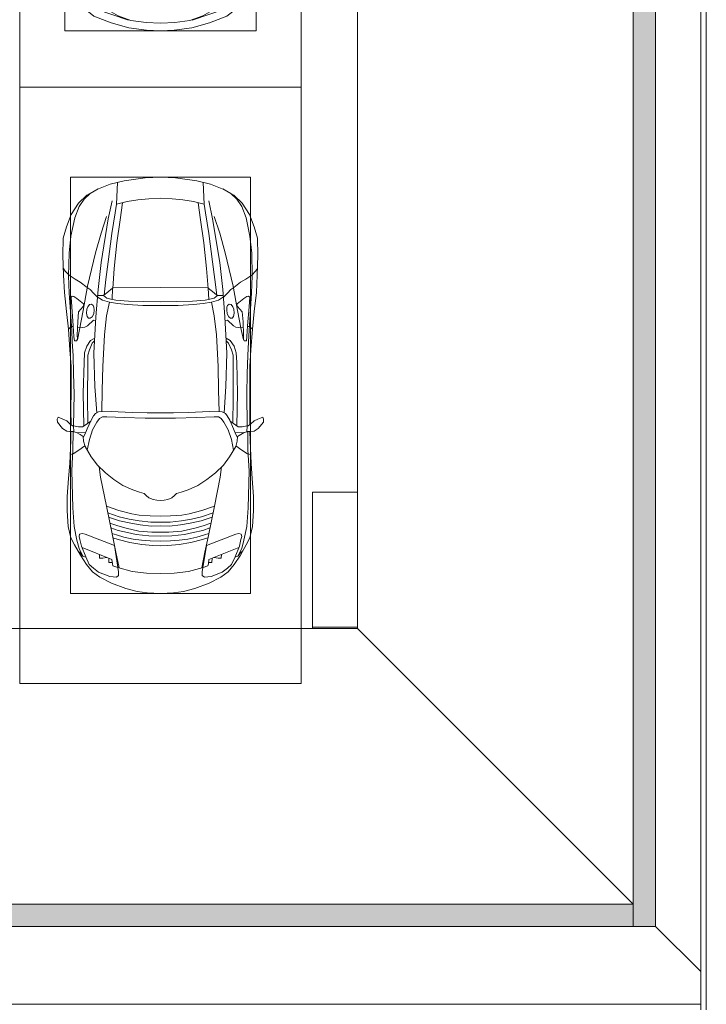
# Model space of a CAD drawing. Header units: millimetres. Extents: x -32229 to 291619, y -13689 to 125138.
# Tile 77 of 256: x 16635 to 22735, y 96199 to 104949. Entities that reach past the tile are written whole.
import ezdxf

# ---------------------------------------------------------------- set-up
doc = ezdxf.new("R2010")
doc.units = ezdxf.units.MM
for name, color, linetype, lineweight in [('A-DETL-GENF-OTLN', 7, 'Continuous', 18), ('A-FLOR-____-OTLN', 7, 'Continuous', 18), ('A-GENM-____-OTLN', 7, 'Continuous', 18), ('C-PRKG-____-OTLN', 7, 'Continuous', 18), ('M-EQPM-____-OTLN', 7, 'Continuous', 18), ('S-COLS-____-MCUT', 7, 'Continuous', 40)]:
    doc.layers.add(name, color=color, linetype=linetype, lineweight=lineweight)

# ---------------------------------------------------------------- blocks, each defined once
blk = doc.blocks.new('АР_Машиноместо - 5300x2500_С-V38--02 ЭМ')
at = {"layer": 'A-DETL-GENF-OTLN', "color": 253, "lineweight": 13, "true_color": 0xaaaaaa}
for p, q in [((812.7, 4729.4), (659.1, 4669.9)), ((970.2, 4771.8), (812.7, 4729.4)), ((1126.4, 4794.1), (970.2, 4771.8)), ((1122.2, 4726.4), (988.2, 4706.7)), ((1250, 4731.7), (1122.2, 4726.4)), ((1250, 4800), (1126.4, 4794.1)), ((1250, 4800), (1373.6, 4794.1)), ((1250, 4731.7), (1377.8, 4726.4)), ((1373.6, 4794.1), (1529.8, 4771.8)), ((1377.8, 4726.4), (1511.8, 4706.7)), ((1529.8, 4771.8), (1687.3, 4729.4)), ((1687.3, 4729.4), (1840.9, 4669.9)), ((659.1, 4669.9), (565.9, 4595.1)), ((680.7, 4606.5), (967, 4703.6)), ((873.9, 4665.1), (791.3, 4619.7)), ((988.2, 4706.7), (873.9, 4665.1)), ((1511.8, 4706.7), (1626.1, 4665.1)), ((1819.3, 4606.5), (1533, 4703.6)), ((1626.1, 4665.1), (1708.7, 4619.7)), ((1840.9, 4669.9), (1934.1, 4595.1)), ((565.9, 4595.1), (507.1, 4462.6)), ((557.5, 4525.7), (590.7, 4560.1)), ((590.7, 4560.1), (680.7, 4606.5)), ((717.1, 4568.9), (659.6, 4505.3)), ((788.5, 4617.7), (661.8, 4543.1)), ((791.3, 4619.7), (717.1, 4568.9)), ((1708.7, 4619.7), (1782.9, 4568.9)), ((1711.5, 4617.7), (1838.2, 4543.1)), ((1782.9, 4568.9), (1840.4, 4505.3)), ((1909.3, 4560.1), (1819.3, 4606.5)), ((1942.5, 4525.7), (1909.3, 4560.1)), ((1934.1, 4595.1), (1992.9, 4462.6)), ((507.1, 4462.6), (419.6, 4254.2)), ((528.4, 4374.7), (536.4, 4471.4)), ((536.4, 4471.4), (557.5, 4525.7)), ((594.6, 4479.3), (569.5, 4413.1)), ((661.8, 4543.1), (594.6, 4479.3)), ((645, 4445.5), (597.3, 4481.4)), ((1838.2, 4543.1), (1905.4, 4479.3)), ((1855, 4445.5), (1902.7, 4481.4)), ((1905.4, 4479.3), (1930.5, 4413.1)), ((1963.6, 4471.4), (1942.5, 4525.7)), ((1971.6, 4374.7), (1963.6, 4471.4)), ((1992.9, 4462.6), (2080.4, 4254.2)), ((569.5, 4413.1), (543.7, 4295.1)), ((679.6, 4406.3), (645, 4445.5)), ((699.7, 4345.5), (679.6, 4406.3)), ((872.7, 4370.2), (970.5, 4419.3)), ((970.5, 4419.3), (1069.6, 4447.3)), ((1069.6, 4447.3), (1167.1, 4453.2)), ((1167.1, 4453.2), (1250, 4453.9)), ((1332.9, 4453.2), (1250, 4453.9)), ((1430.4, 4447.3), (1332.9, 4453.2)), ((1529.5, 4419.3), (1430.4, 4447.3)), ((1627.3, 4370.2), (1529.5, 4419.3)), ((1800.3, 4345.5), (1820.4, 4406.3)), ((1820.4, 4406.3), (1855, 4445.5)), ((1930.5, 4413.1), (1956.3, 4295.1)), ((543.7, 4295.1), (528.4, 4374.7)), ((689.3, 3705.5), (699.7, 4345.5)), ((774.4, 4132.9), (812.5, 4298.9)), ((812.5, 4298.9), (872.7, 4370.2)), ((1687.5, 4298.9), (1627.3, 4370.2)), ((1725.6, 4132.9), (1687.5, 4298.9)), ((1810.7, 3705.5), (1800.3, 4345.5)), ((1956.3, 4295.1), (1971.6, 4374.7)), ((419.6, 4254.2), (403.4, 3968)), ((2080.4, 4254.2), (2096.6, 3968)), ((752.2, 3845.6), (774.4, 4132.9)), ((1747.8, 3845.6), (1725.6, 4132.9)), ((638.7, 3975.4), (675.2, 4045.5)), ((675.2, 4045.5), (694.6, 4057.6)), ((1824.8, 4045.5), (1805.4, 4057.6)), ((1861.3, 3975.4), (1824.8, 4045.5)), ((403.4, 3968), (405.6, 3688.5)), ((578.7, 3762.9), (638.7, 3975.4)), ((1921.3, 3762.9), (1861.3, 3975.4)), ((2096.6, 3968), (2094.4, 3688.5)), ((408.2, 3667), (453.1, 3766.3)), ((453.1, 3766.3), (478.4, 3819.3)), ((478.4, 3819.3), (532.5, 3818.1)), ((530.9, 3374.8), (578.7, 3762.9)), ((532.5, 3818.1), (585.5, 3790.5)), ((731.2, 3507.6), (752.2, 3845.6)), ((1768.8, 3507.6), (1747.8, 3845.6)), ((1967.5, 3818.1), (1914.5, 3790.5)), ((1969.1, 3374.8), (1921.3, 3762.9)), ((2021.6, 3819.3), (1967.5, 3818.1)), ((2046.9, 3766.3), (2021.6, 3819.3)), ((2091.8, 3667), (2046.9, 3766.3)), ((405.6, 3688.5), (409.5, 3560)), ((496.8, 3671.6), (510.1, 3691.5)), ((678.7, 3159.5), (689.3, 3705.5)), ((1821.3, 3159.5), (1810.7, 3705.5)), ((2003.2, 3671.6), (1989.9, 3691.5)), ((2094.4, 3688.5), (2090.5, 3560)), ((495.5, 3566.1), (496.8, 3671.6)), ((687.1, 3588.8), (566.5, 3663.9)), ((1812.9, 3588.8), (1933.5, 3663.9)), ((2004.5, 3566.1), (2003.2, 3671.6)), ((409.5, 3560), (426.5, 3446.8)), ((704.9, 2775.5), (731.2, 3507.6)), ((1795.1, 2775.5), (1768.8, 3507.6)), ((2090.5, 3560), (2073.5, 3446.8)), ((426.5, 3446.8), (417.5, 2723)), ((2073.5, 3446.8), (2082.5, 2723)), ((501.4, 2789.7), (530.9, 3374.8)), ((1998.6, 2789.7), (1969.1, 3374.8)), ((665.6, 2864.6), (678.7, 3159.5)), ((1834.4, 2864.6), (1821.3, 3159.5)), ((505.1, 2846.9), (420.9, 2813.3)), ((665.8, 2867.4), (505.1, 2846.9)), ((636.6, 2526.5), (665.8, 2867.4)), ((1834.2, 2867.4), (1994.9, 2846.9)), ((1863.4, 2526.5), (1834.2, 2867.4)), ((1994.9, 2846.9), (2079.1, 2813.3)), ((417.5, 2723), (428.2, 2308.5)), ((447.8, 2733.7), (459.7, 2756.2)), ((447.8, 2638.7), (447.8, 2733.7)), ((495.7, 2532.3), (501.4, 2789.7)), ((684.2, 2522.3), (704.9, 2775.5)), ((1815.8, 2522.3), (1795.1, 2775.5)), ((2004.3, 2532.3), (1998.6, 2789.7)), ((2052.2, 2733.7), (2040.3, 2756.2)), ((2052.2, 2638.7), (2052.2, 2733.7)), ((2082.5, 2723), (2071.8, 2308.5)), ((500, 2210.1), (495.7, 2532.3)), ((636.6, 2526.5), (597, 2231)), ((644.6, 2191.8), (684.2, 2522.3)), ((1855.4, 2191.8), (1815.8, 2522.3)), ((1863.4, 2526.5), (1903, 2231)), ((2000, 2210.1), (2004.3, 2532.3)), ((428.2, 2308.5), (432.3, 2119.9)), ((2071.8, 2308.5), (2067.7, 2119.9)), ((505.9, 1996), (500, 2210.1)), ((597, 2231), (535, 1798.3)), ((595.8, 1824.8), (644.6, 2191.8)), ((1904.2, 1824.8), (1855.4, 2191.8)), ((1903, 2231), (1965, 1798.3)), ((1994.1, 1996), (2000, 2210.1)), ((296.8, 2079.9), (301.4, 2130.5)), ((301.4, 2130.5), (479.9, 2052.9)), ((432.3, 2119.9), (430.7, 2073.9)), ((2198.6, 2130.5), (2020.1, 2052.9)), ((2067.7, 2119.9), (2069.3, 2073.9)), ((2203.2, 2079.9), (2198.6, 2130.5)), ((309.5, 2036.1), (296.8, 2079.9)), ((357.8, 1990.1), (309.5, 2036.1)), ((479.9, 2052.9), (471, 1914.3)), ((2020.1, 2052.9), (2029, 1914.3)), ((2142.2, 1990.1), (2190.5, 2036.1)), ((2190.5, 2036.1), (2203.2, 2079.9)), ((500.6, 1894.5), (357.8, 1990.1)), ((426.5, 1730.9), (427.5, 1943)), ((540.9, 1993.7), (476.3, 1997.9)), ((540.9, 1993.7), (539.8, 1733.1)), ((1959.1, 1993.7), (2023.7, 1997.9)), ((1959.1, 1993.7), (1960.2, 1733.1)), ((1999.4, 1894.5), (2142.2, 1990.1)), ((2073.5, 1730.9), (2072.5, 1943)), ((530.6, 1857.6), (500.6, 1894.5)), ((546.5, 1642.6), (530.6, 1857.6)), ((1953.5, 1642.6), (1969.4, 1857.6)), ((1969.4, 1857.6), (1999.4, 1894.5)), ((495, 1765.3), (426.6, 1753.4)), ((533.6, 1816.8), (495, 1765.3)), ((589.4, 1615.5), (595.8, 1824.8)), ((1910.6, 1615.5), (1904.2, 1824.8)), ((1966.4, 1816.8), (2005, 1765.3)), ((2005, 1765.3), (2073.4, 1753.4)), ((410.6, 1634.2), (426.5, 1730.9)), ((2089.4, 1634.2), (2073.5, 1730.9)), ((409.5, 1087), (410.6, 1634.2)), ((615.4, 1410.3), (589.4, 1615.5)), ((590.4, 1624.3), (703.6, 1557.1)), ((1909.6, 1624.3), (1796.4, 1557.1)), ((1884.6, 1410.3), (1910.6, 1615.5)), ((2090.5, 1087), (2089.4, 1634.2)), ((703.6, 1557.1), (852.8, 1499)), ((852.8, 1499), (1016.6, 1459.9)), ((1647.2, 1499), (1483.4, 1459.9)), ((1796.4, 1557.1), (1647.2, 1499)), ((687.4, 1141), (615.4, 1410.3)), ((1016.6, 1459.9), (1146.9, 1439.4)), ((1146.9, 1439.4), (1250, 1434.1)), ((1353.1, 1439.4), (1250, 1434.1)), ((1483.4, 1459.9), (1353.1, 1439.4)), ((1812.6, 1141), (1884.6, 1410.3)), ((749.2, 950.3), (687.4, 1141)), ((1750.8, 950.3), (1812.6, 1141)), ((420.9, 910.7), (409.5, 1087)), ((510.2, 1018.7), (521.5, 1074.5)), ((521.5, 1074.5), (548.5, 1076.2)), ((548.5, 1076.2), (603.4, 1004.8)), ((1951.5, 1076.2), (1896.6, 1004.8)), ((1978.5, 1074.5), (1951.5, 1076.2)), ((1989.8, 1018.7), (1978.5, 1074.5)), ((2079.1, 910.7), (2090.5, 1087)), ((505.7, 920), (510.2, 1018.7)), ((603.4, 1004.8), (639.1, 920)), ((1896.6, 1004.8), (1860.9, 920)), ((1994.3, 920), (1989.8, 1018.7)), ((445.9, 853.1), (420.9, 910.7)), ((519.1, 851.5), (505.7, 920)), ((639.1, 920), (677.4, 843.7)), ((809.1, 809.4), (749.2, 950.3)), ((1690.9, 809.4), (1750.8, 950.3)), ((1860.9, 920), (1822.6, 843.7)), ((1980.9, 851.5), (1994.3, 920)), ((2054.1, 853.1), (2079.1, 910.7)), ((489, 795.6), (445.9, 853.1)), ((584.4, 714.6), (489, 795.6)), ((550, 812.3), (519.1, 851.5)), ((616.5, 746.4), (550, 812.3)), ((677.4, 843.7), (737.5, 778.3)), ((881.5, 691.6), (809.1, 809.4)), ((1618.5, 691.6), (1690.9, 809.4)), ((1822.6, 843.7), (1762.5, 778.3)), ((1883.5, 746.4), (1950, 812.3)), ((1915.6, 714.6), (2011, 795.6)), ((1950, 812.3), (1980.9, 851.5)), ((2011, 795.6), (2054.1, 853.1)), ((701.8, 640.4), (584.4, 714.6)), ((703.5, 696.4), (616.5, 746.4)), ((737.5, 778.3), (804.5, 715.7)), ((804.5, 715.7), (824.6, 660.9)), ((1695.5, 715.7), (1675.4, 660.9)), ((1762.5, 778.3), (1695.5, 715.7)), ((1796.5, 696.4), (1883.5, 746.4)), ((1798.2, 640.4), (1915.6, 714.6)), ((861.8, 571.6), (701.8, 640.4)), ((824.6, 660.9), (703.5, 696.4)), ((888.4, 685.9), (815.2, 686.6)), ((941.4, 642.2), (881.5, 691.6)), ((1050.7, 599.4), (941.4, 642.2)), ((1449.3, 599.4), (1558.6, 642.2)), ((1558.6, 642.2), (1618.5, 691.6)), ((1611.6, 685.9), (1684.8, 686.6)), ((1638.2, 571.6), (1798.2, 640.4)), ((1675.4, 660.9), (1796.5, 696.4)), ((1052.6, 517.5), (861.8, 571.6)), ((1148.8, 583), (1050.7, 599.4)), ((1250, 581.6), (1148.8, 583)), ((1250, 581.6), (1351.2, 583)), ((1351.2, 583), (1449.3, 599.4)), ((1447.4, 517.5), (1638.2, 571.6)), ((1165.1, 503.1), (1052.6, 517.5)), ((1250, 500), (1165.1, 503.1)), ((1250, 500), (1334.9, 503.1)), ((1334.9, 503.1), (1447.4, 517.5))]:
    blk.add_line(p, q, dxfattribs=at)
at = {"layer": 'A-DETL-GENF-OTLN', "color": 254, "lineweight": 13, "true_color": 0xd4d4d4}
for p, q in [((694.6, 3980.4), (765.1, 3996.8)), ((1805.4, 3980.4), (1734.9, 3996.8)), ((715.1, 3168.3), (1250, 3167.3)), ((1784.9, 3168.3), (1250, 3167.3)), ((677.9, 2473), (794.6, 2446)), ((1822.1, 2473), (1705.4, 2446)), ((794.6, 2446), (955.7, 2426.8)), ((955.7, 2426.8), (1105.5, 2413.7)), ((1105.5, 2413.7), (1250, 2412.9)), ((1394.5, 2413.7), (1250, 2412.9)), ((1544.3, 2426.8), (1394.5, 2413.7)), ((1705.4, 2446), (1544.3, 2426.8)), ((513.9, 1368.9), (502.3, 1696.3)), ((1986.1, 1368.9), (1997.7, 1696.3)), ((590.3, 1367.8), (546.5, 1642.6)), ((1909.7, 1367.8), (1953.5, 1642.6)), ((524.9, 1188.6), (513.9, 1368.9)), ((636.7, 1146), (590.3, 1367.8)), ((1863.3, 1146), (1909.7, 1367.8)), ((1975.1, 1188.6), (1986.1, 1368.9)), ((537.4, 1076.1), (524.9, 1188.6)), ((710.2, 962.8), (636.7, 1146)), ((1789.8, 962.8), (1863.3, 1146)), ((1962.6, 1076.1), (1975.1, 1188.6)), ((534.5, 874.4), (528.1, 949.5)), ((1965.5, 874.4), (1971.9, 949.5)), ((591.7, 805), (534.5, 874.4)), ((664.7, 739.9), (591.7, 805)), ((1835.3, 739.9), (1908.3, 805)), ((1908.3, 805), (1965.5, 874.4)), ((742.6, 707.8), (664.7, 739.9)), ((1757.4, 707.8), (1835.3, 739.9))]:
    blk.add_line(p, q, dxfattribs=at)
at = {"layer": 'C-PRKG-____-OTLN', "color": 253, "lineweight": 13, "true_color": 0xaaaaaa}
for p, q in [((2500, 5300), (0, 5300)), ((0, 0), (0, 5300)), ((2500, 0), (2500, 5300)), ((400, 4800), (2100, 4800)), ((400, 500), (400, 4800)), ((2100, 500), (2100, 4800)), ((400, 500), (2100, 500)), ((2500, 0), (0, 0))]:
    blk.add_line(p, q, dxfattribs=at)
blk = doc.blocks.new('АР_Машиноместо - 4900x2400_М__5300х2500_-2211001--02 ЭМ')
at = {"layer": 'A-DETL-GENF-OTLN', "color": 253, "lineweight": 13, "true_color": 0xaaaaaa}
for p, q in [((943.3, -845.1), (815.8, -891)), ((1044.2, -818.6), (943.3, -845.1)), ((1132.7, -806), (1044.2, -818.6)), ((1250, -800), (1132.7, -806)), ((1250, -800), (1367.3, -806)), ((1367.3, -806), (1455.8, -818.6)), ((1455.8, -818.6), (1556.7, -845.1)), ((1556.7, -845.1), (1684.2, -891)), ((711.9, -946.2), (647.2, -992.8)), ((800.1, -952.6), (700.9, -989.1)), ((815.8, -891), (711.9, -946.2)), ((859, -944.1), (800.1, -952.6)), ((877.7, -958.9), (859, -944.1)), ((877.7, -991.4), (877.7, -958.9)), ((1622.3, -958.9), (1641, -944.1)), ((1622.3, -991.4), (1622.3, -958.9)), ((1641, -944.1), (1699.9, -952.6)), ((1684.2, -891), (1788.1, -946.2)), ((1699.9, -952.6), (1799.1, -989.1)), ((1788.1, -946.2), (1852.8, -992.8)), ((647.2, -992.8), (593.2, -1056.8)), ((654.7, -1024.4), (617.9, -1057.3)), ((700.9, -989.1), (655, -1024.3)), ((841.1, -1225.9), (877.7, -991.4)), ((882.6, -1027.5), (853.8, -1167.4)), ((1000.2, -994.5), (871.4, -1031.3)), ((1127.4, -979.8), (1000.2, -994.5)), ((1250, -977.6), (1127.4, -979.8)), ((1250, -977.6), (1372.6, -979.8)), ((1372.6, -979.8), (1499.8, -994.5)), ((1499.8, -994.5), (1628.6, -1031.3)), ((1617.4, -1027.5), (1646.2, -1167.4)), ((1658.9, -1225.9), (1622.3, -991.4)), ((1799.1, -989.1), (1845, -1024.3)), ((1845.3, -1024.4), (1882.1, -1057.3)), ((1852.8, -992.8), (1906.8, -1056.8)), ((593.2, -1056.8), (539.3, -1140.4)), ((561.3, -1132.6), (540.4, -1159.6)), ((586.9, -1126.3), (548.2, -1220.1)), ((589, -1121.6), (561.3, -1132.6)), ((617.9, -1057.3), (586.9, -1126.3)), ((1882.1, -1057.3), (1913.1, -1126.3)), ((1906.8, -1056.8), (1960.7, -1140.4)), ((1911, -1121.6), (1938.7, -1132.6)), ((1913.1, -1126.3), (1951.8, -1220.1)), ((1938.7, -1132.6), (1959.6, -1159.6)), ((539.3, -1140.4), (487.4, -1232.1)), ((540.4, -1159.6), (516.2, -1180.5)), ((548.2, -1220.1), (535, -1280.6)), ((853.8, -1167.4), (826.8, -1300.9)), ((1250, -1223.7), (1182.5, -1227.5)), ((1250, -1223.7), (1317.5, -1227.5)), ((1646.2, -1167.4), (1673.2, -1300.9)), ((1951.8, -1220.1), (1965, -1280.6)), ((1959.6, -1159.6), (1983.8, -1180.5)), ((1960.7, -1140.4), (2012.6, -1232.1)), ((455.7, -1296.1), (430.8, -1396.6)), ((487.4, -1232.1), (455.7, -1296.1)), ((535, -1280.6), (527.2, -1305.2)), ((527.2, -1305.2), (531.8, -1326)), ((580.7, -1327.1), (841.1, -1225.9)), ((826.8, -1300.9), (770, -1576.5)), ((876.3, -1278.7), (828.3, -1293.7)), ((925.2, -1301.6), (859.1, -1321.2)), ((978.6, -1254.6), (876.3, -1278.7)), ((1007.1, -1283.7), (925.2, -1301.6)), ((1084.1, -1236), (978.6, -1254.6)), ((1083.6, -1274.6), (1007.1, -1283.7)), ((1148.3, -1312.4), (1035, -1323.2)), ((1159.1, -1267.9), (1083.6, -1274.6)), ((1182.5, -1227.5), (1084.1, -1236)), ((1250, -1309.3), (1148.3, -1312.4)), ((1250, -1266.6), (1159.1, -1267.9)), ((1250, -1266.6), (1340.9, -1267.9)), ((1250, -1309.3), (1351.7, -1312.4)), ((1317.5, -1227.5), (1415.9, -1236)), ((1340.9, -1267.9), (1416.4, -1274.6)), ((1351.7, -1312.4), (1465, -1323.2)), ((1415.9, -1236), (1521.4, -1254.6)), ((1416.4, -1274.6), (1492.9, -1283.7)), ((1492.9, -1283.7), (1574.8, -1301.6)), ((1521.4, -1254.6), (1623.7, -1278.7)), ((1574.8, -1301.6), (1640.9, -1321.2)), ((1623.7, -1278.7), (1671.7, -1293.7)), ((1919.3, -1327.1), (1658.9, -1225.9)), ((1673.2, -1300.9), (1730, -1576.5)), ((1965, -1280.6), (1972.8, -1305.2)), ((1972.8, -1305.2), (1968.2, -1326)), ((2012.6, -1232.1), (2044.3, -1296.1)), ((2044.3, -1296.1), (2069.2, -1396.6)), ((430.8, -1396.6), (422, -1534.1)), ((531.8, -1326), (554.4, -1333.3)), ((554.4, -1333.3), (580.7, -1327.1)), ((873.8, -1361.2), (809.9, -1383.1)), ((859.1, -1321.2), (819.9, -1334.4)), ((945.3, -1380.6), (871.4, -1401.1)), ((958.3, -1341.1), (873.8, -1361.2)), ((1059, -1354.8), (945.3, -1380.6)), ((1035, -1323.2), (958.3, -1341.1)), ((1174.5, -1344.2), (1059, -1354.8)), ((1168.3, -1399.8), (1070, -1410.4)), ((1250, -1400.1), (1168.3, -1399.8)), ((1250, -1344.9), (1174.5, -1344.2)), ((1250, -1344.9), (1325.5, -1344.2)), ((1250, -1400.1), (1331.7, -1399.8)), ((1325.5, -1344.2), (1441, -1354.8)), ((1331.7, -1399.8), (1430, -1410.4)), ((1441, -1354.8), (1554.7, -1380.6)), ((1465, -1323.2), (1541.7, -1341.1)), ((1541.7, -1341.1), (1626.2, -1361.2)), ((1554.7, -1380.6), (1628.6, -1401.1)), ((1626.2, -1361.2), (1690.1, -1383.1)), ((1640.9, -1321.2), (1680.1, -1334.4)), ((1945.6, -1333.3), (1919.3, -1327.1)), ((1968.2, -1326), (1945.6, -1333.3)), ((2069.2, -1396.6), (2078, -1534.1)), ((884.3, -1480.8), (782, -1518.1)), ((887, -1446.5), (790.4, -1477.3)), ((871.4, -1401.1), (800.5, -1424.6)), ((973.4, -1459.7), (884.3, -1480.8)), ((986.2, -1425.6), (887, -1446.5)), ((1061.9, -1445.7), (973.4, -1459.7)), ((1070, -1410.4), (986.2, -1425.6)), ((1163.9, -1435.1), (1061.9, -1445.7)), ((1250, -1435.1), (1163.9, -1435.1)), ((1250, -1435.1), (1336.1, -1435.1)), ((1336.1, -1435.1), (1438.1, -1445.7)), ((1430, -1410.4), (1513.8, -1425.6)), ((1438.1, -1445.7), (1526.6, -1459.7)), ((1513.8, -1425.6), (1613, -1446.5)), ((1526.6, -1459.7), (1615.7, -1480.8)), ((1613, -1446.5), (1709.6, -1477.3)), ((1615.7, -1480.8), (1718, -1518.1)), ((1628.6, -1401.1), (1699.5, -1424.6)), ((422, -1534.1), (422, -1662.9)), ((881.7, -1536.4), (770, -1576.5)), ((994.9, -1509.3), (881.7, -1536.4)), ((1060, -1496.1), (994.9, -1509.3)), ((1159.3, -1489.1), (1060, -1496.1)), ((1250, -1488.3), (1159.3, -1489.1)), ((1250, -1488.3), (1340.7, -1489.1)), ((1340.7, -1489.1), (1440, -1496.1)), ((1440, -1496.1), (1505.1, -1509.3)), ((1505.1, -1509.3), (1618.3, -1536.4)), ((1618.3, -1536.4), (1730, -1576.5)), ((2078, -1534.1), (2078, -1662.9)), ((770, -1576.5), (718.3, -1834.2)), ((1147.5, -1650.5), (1123.5, -1670.9)), ((1184.7, -1635.7), (1147.5, -1650.5)), ((1217.8, -1629.1), (1184.7, -1635.7)), ((1217.8, -1629.1), (1250, -1626.8)), ((1282.2, -1629.1), (1250, -1626.8)), ((1282.2, -1629.1), (1315.3, -1635.7)), ((1315.3, -1635.7), (1352.5, -1650.5)), ((1352.5, -1650.5), (1376.5, -1670.9)), ((1730, -1576.5), (1781.7, -1834.2)), ((422, -1662.9), (434.8, -1820.7)), ((1004.2, -1721.4), (917, -1761.1)), ((1064.9, -1700.5), (1004.2, -1721.4)), ((1107.2, -1689.8), (1064.9, -1700.5)), ((1123.5, -1670.9), (1107.2, -1689.8)), ((1376.5, -1670.9), (1392.8, -1689.8)), ((1392.8, -1689.8), (1435.1, -1700.5)), ((1435.1, -1700.5), (1495.8, -1721.4)), ((1495.8, -1721.4), (1583, -1761.1)), ((2078, -1662.9), (2065.2, -1820.7)), ((434.8, -1820.7), (444.9, -1956.8)), ((718.3, -1834.2), (705.7, -1926.7)), ((837.5, -1812.1), (761.1, -1871.7)), ((917, -1761.1), (837.5, -1812.1)), ((1583, -1761.1), (1662.5, -1812.1)), ((1662.5, -1812.1), (1738.9, -1871.7)), ((1781.7, -1834.2), (1794.3, -1926.7)), ((2065.2, -1820.7), (2055.1, -1956.8)), ((761.1, -1871.7), (690.7, -1941.6)), ((1738.9, -1871.7), (1809.3, -1941.6)), ((444.9, -1956.8), (453, -2159.1)), ((690.7, -1941.6), (634.6, -2015)), ((1809.3, -1941.6), (1865.4, -2015)), ((2055.1, -1956.8), (2047, -2159.1)), ((475.1, -2041), (447.5, -2034.4)), ((525.5, -2074.6), (475.1, -2041)), ((578.8, -2112.6), (525.5, -2074.6)), ((634.6, -2015), (580.7, -2105.7)), ((619.7, -2168.6), (600.3, -2072.7)), ((1865.4, -2015), (1919.3, -2105.7)), ((1880.3, -2168.6), (1899.7, -2072.7)), ((1921.2, -2112.6), (1974.5, -2074.6)), ((1974.5, -2074.6), (2024.9, -2041)), ((2024.9, -2041), (2052.5, -2034.4)), ((453, -2159.1), (455, -2238.9)), ((567.1, -2153.8), (564.3, -2195.4)), ((579.9, -2213.8), (564.9, -2186.5)), ((580.7, -2105.7), (567.1, -2153.8)), ((647.3, -2254.2), (619.7, -2168.6)), ((1852.7, -2254.2), (1880.3, -2168.6)), ((1919.3, -2105.7), (1932.9, -2153.8)), ((1920.1, -2213.8), (1935.1, -2186.5)), ((1932.9, -2153.8), (1935.7, -2195.4)), ((2047, -2159.1), (2045, -2238.9)), ((335.2, -2322.3), (381.7, -2266.4)), ((381.7, -2266.4), (417.4, -2243.4)), ((417.4, -2243.4), (445.1, -2238.7)), ((445.1, -2238.7), (481.8, -2239.5)), ((505.1, -2230), (467.5, -2239.2)), ((482, -2235.6), (479.1, -2288.7)), ((536.7, -2211.8), (505.1, -2230)), ((586.6, -2231.3), (510.1, -2227.1)), ((564.3, -2195.4), (536.7, -2211.8)), ((600.8, -2263), (579.9, -2213.8)), ((633.8, -2340.5), (600.8, -2263)), ((685.1, -2322.3), (647.3, -2254.2)), ((1814.9, -2322.3), (1852.7, -2254.2)), ((1866.2, -2340.5), (1899.2, -2263)), ((1899.2, -2263), (1920.1, -2213.8)), ((1913.4, -2231.3), (1989.9, -2227.1)), ((1935.7, -2195.4), (1963.3, -2211.8)), ((1963.3, -2211.8), (1994.9, -2230)), ((1994.9, -2230), (2032.5, -2239.2)), ((2018, -2235.6), (2020.9, -2288.7)), ((2054.9, -2238.7), (2018.2, -2239.5)), ((2082.6, -2243.4), (2054.9, -2238.7)), ((2118.3, -2266.4), (2082.6, -2243.4)), ((2164.8, -2322.3), (2118.3, -2266.4)), ((333.1, -2350.6), (335.2, -2322.3)), ((341.2, -2366.2), (333.1, -2350.6)), ((384.4, -2347.9), (341.2, -2366.2)), ((417.4, -2333.8), (384.4, -2347.9)), ((449.8, -2306.1), (417.4, -2333.8)), ((470, -2290), (449.8, -2306.1)), ((454.5, -2423.6), (456, -2301.1)), ((493.6, -2288.6), (470, -2290)), ((523.3, -2281.2), (493.6, -2288.6)), ((559, -2282.6), (523.3, -2281.2)), ((580.6, -2296), (559, -2282.6)), ((630.6, -2332.9), (580.6, -2296)), ((603.5, -2534.3), (606.1, -2314.9)), ((656.7, -2380.3), (633.8, -2340.5)), ((710, -2355.4), (685.1, -2322.3)), ((734.3, -2368.8), (710, -2355.4)), ((1115.2, -2358.7), (929.1, -2364.1)), ((1250, -2357.8), (1115.2, -2358.7)), ((1250, -2357.8), (1384.8, -2358.7)), ((1384.8, -2358.7), (1570.9, -2364.1)), ((1765.7, -2368.8), (1790, -2355.4)), ((1790, -2355.4), (1814.9, -2322.3)), ((1843.3, -2380.3), (1866.2, -2340.5)), ((1869.4, -2332.9), (1919.4, -2296)), ((1896.5, -2534.3), (1893.9, -2314.9)), ((1919.4, -2296), (1941, -2282.6)), ((1941, -2282.6), (1976.7, -2281.2)), ((1976.7, -2281.2), (2006.4, -2288.6)), ((2006.4, -2288.6), (2030, -2290)), ((2030, -2290), (2050.2, -2306.1)), ((2045.5, -2423.6), (2044, -2301.1)), ((2050.2, -2306.1), (2082.6, -2333.8)), ((2082.6, -2333.8), (2115.6, -2347.9)), ((2115.6, -2347.9), (2158.8, -2366.2)), ((2158.8, -2366.2), (2166.9, -2350.6)), ((2166.9, -2350.6), (2164.8, -2322.3)), ((456.8, -2613.6), (454.5, -2423.6)), ((672.8, -2399.7), (656.7, -2380.3)), ((684.8, -2406.5), (667.8, -2638.3)), ((700.6, -2415.4), (672.8, -2399.7)), ((813.8, -2416.7), (700.6, -2415.4)), ((772.7, -2371.5), (734.3, -2368.8)), ((929.1, -2364.1), (772.7, -2371.5)), ((999.2, -2409.3), (813.8, -2416.7)), ((1132.7, -2404.6), (999.2, -2409.3)), ((1250, -2406.6), (1132.7, -2404.6)), ((1250, -2406.6), (1367.3, -2404.6)), ((1367.3, -2404.6), (1500.8, -2409.3)), ((1500.8, -2409.3), (1686.2, -2416.7)), ((1570.9, -2364.1), (1727.3, -2371.5)), ((1686.2, -2416.7), (1799.4, -2415.4)), ((1727.3, -2371.5), (1765.7, -2368.8)), ((1799.4, -2415.4), (1827.2, -2399.7)), ((1815.2, -2406.5), (1832.2, -2638.3)), ((1827.2, -2399.7), (1843.3, -2380.3)), ((2043.2, -2613.6), (2045.5, -2423.6)), ((604.4, -2850.8), (603.5, -2534.3)), ((1895.6, -2850.8), (1896.5, -2534.3)), ((456.1, -2818.3), (456.8, -2613.6)), ((2043.9, -2818.3), (2043.2, -2613.6)), ((667.8, -2638.3), (659.3, -2936)), ((1832.2, -2638.3), (1840.7, -2936)), ((446, -2964.8), (456.1, -2818.3)), ((604.4, -2919.4), (604.4, -2850.8)), ((1895.6, -2919.4), (1895.6, -2850.8)), ((2054, -2964.8), (2043.9, -2818.3)), ((432.8, -3149.3), (446, -2964.8)), ((618.7, -2966.7), (604.4, -2919.4)), ((643.6, -3024.6), (618.7, -2966.7)), ((659.3, -2936), (676.4, -3260.1)), ((1840.7, -2936), (1823.6, -3260.1)), ((1856.4, -3024.6), (1881.3, -2966.7)), ((1881.3, -2966.7), (1895.6, -2919.4)), ((2067.2, -3149.3), (2054, -2964.8)), ((485.6, -3046.1), (480.8, -3085)), ((504.5, -3046.6), (485.6, -3046.1)), ((512.2, -3061.4), (504.5, -3046.6)), ((510.9, -3094.6), (512.2, -3061.4)), ((665.1, -3046.1), (643.6, -3024.6)), ((1834.9, -3046.1), (1856.4, -3024.6)), ((1987.8, -3061.4), (1995.5, -3046.6)), ((1989.1, -3094.6), (1987.8, -3061.4)), ((1995.5, -3046.6), (2014.4, -3046.1)), ((2014.4, -3046.1), (2019.2, -3085)), ((415.7, -3305.9), (432.8, -3149.3)), ((456.9, -3174.2), (432.9, -3148.3)), ((480.8, -3085), (474.8, -3179.9)), ((515.3, -3213.7), (510.9, -3094.6)), ((1984.7, -3213.7), (1989.1, -3094.6)), ((2019.2, -3085), (2025.2, -3179.9)), ((2043.1, -3174.2), (2067.1, -3148.3)), ((2084.3, -3305.9), (2067.1, -3148.3)), ((475.2, -3173.5), (456.9, -3174.2)), ((474.8, -3179.9), (462.2, -3347.3)), ((558.4, -3165.4), (513.6, -3168)), ((522.2, -3303.2), (515.3, -3213.7)), ((579.5, -3167.7), (558.4, -3165.4)), ((601.7, -3179.4), (579.5, -3167.7)), ((654.5, -3228.1), (601.7, -3179.4)), ((674.6, -3227.6), (654.5, -3228.1)), ((1825.4, -3227.6), (1845.5, -3228.1)), ((1845.5, -3228.1), (1898.3, -3179.4)), ((1898.3, -3179.4), (1920.5, -3167.7)), ((1920.5, -3167.7), (1941.6, -3165.4)), ((1941.6, -3165.4), (1986.4, -3168)), ((1977.8, -3303.2), (1984.7, -3213.7)), ((2024.8, -3173.5), (2043.1, -3174.2)), ((2025.2, -3179.9), (2037.8, -3347.3)), ((397.1, -3474.2), (415.7, -3305.9)), ((564.6, -3349.7), (522.2, -3303.2)), ((599.8, -3262.3), (593.6, -3292.5)), ((593.6, -3292.5), (597.1, -3327.4)), ((612.1, -3245.7), (599.8, -3262.3)), ((626.8, -3246.1), (612.1, -3245.7)), ((643.2, -3259.9), (626.8, -3246.1)), ((657.2, -3286.3), (643.2, -3259.9)), ((661.1, -3321.2), (657.2, -3286.3)), ((658.7, -3344.5), (661.1, -3321.2)), ((676.4, -3260.1), (695.7, -3502.8)), ((1823.6, -3260.1), (1804.3, -3502.8)), ((1838.9, -3321.2), (1842.8, -3286.3)), ((1841.3, -3344.5), (1838.9, -3321.2)), ((1842.8, -3286.3), (1856.8, -3259.9)), ((1856.8, -3259.9), (1873.2, -3246.1)), ((1873.2, -3246.1), (1887.9, -3245.7)), ((1887.9, -3245.7), (1900.2, -3262.3)), ((1900.2, -3262.3), (1906.4, -3292.5)), ((1906.4, -3292.5), (1902.9, -3327.4)), ((1935.4, -3349.7), (1977.8, -3303.2)), ((2102.9, -3474.2), (2084.3, -3305.9)), ((462.2, -3347.3), (456.6, -3434.5)), ((508, -3422.8), (566.8, -3375.1)), ((569.7, -3360.7), (564.6, -3349.7)), ((566.8, -3375.1), (569.7, -3360.7)), ((597.1, -3327.4), (605.2, -3346.8)), ((605.2, -3346.8), (620, -3369.3)), ((620, -3369.3), (638.7, -3372.5)), ((638.7, -3372.5), (654.1, -3360.7)), ((654.1, -3360.7), (658.7, -3344.5)), ((853.3, -3407.2), (811.1, -3414.8)), ((965.3, -3397.8), (853.3, -3407.2)), ((1102.5, -3394.3), (965.3, -3397.8)), ((1250, -3391.3), (1102.5, -3394.3)), ((1250, -3391.3), (1397.5, -3394.3)), ((1397.5, -3394.3), (1534.7, -3397.8)), ((1534.7, -3397.8), (1646.7, -3407.2)), ((1646.7, -3407.2), (1688.9, -3414.8)), ((1845.9, -3360.7), (1841.3, -3344.5)), ((1861.3, -3372.5), (1845.9, -3360.7)), ((1880, -3369.3), (1861.3, -3372.5)), ((1894.8, -3346.8), (1880, -3369.3)), ((1902.9, -3327.4), (1894.8, -3346.8)), ((1930.3, -3360.7), (1935.4, -3349.7)), ((1933.2, -3375.1), (1930.3, -3360.7)), ((1992, -3422.8), (1933.2, -3375.1)), ((2037.8, -3347.3), (2043.4, -3434.5)), ((390.2, -3630), (397.1, -3474.2)), ((456.6, -3434.5), (466.2, -3441.1)), ((466.2, -3441.1), (481.5, -3439.1)), ((481.5, -3439.1), (508, -3422.8)), ((654.7, -3470.4), (624.9, -3501.2)), ((690.2, -3433.7), (654.7, -3470.4)), ((744.1, -3447.2), (691.3, -3447.2)), ((773, -3424.2), (744.1, -3447.2)), ((744.3, -3447), (773.2, -3472.4)), ((811.1, -3414.8), (773, -3424.2)), ((773.2, -3472.4), (825.6, -3512.1)), ((825.6, -3512.1), (821, -3413)), ((1674.4, -3512.1), (1679, -3413)), ((1726.8, -3472.4), (1674.4, -3512.1)), ((1688.9, -3414.8), (1727, -3424.2)), ((1755.7, -3447), (1726.8, -3472.4)), ((1727, -3424.2), (1755.7, -3447)), ((1755.7, -3447.2), (1808.7, -3447.2)), ((1809.8, -3433.7), (1845.3, -3470.4)), ((1845.3, -3470.4), (1875.1, -3501.2)), ((2018.5, -3439.1), (1992, -3422.8)), ((2033.8, -3441.1), (2018.5, -3439.1)), ((2043.4, -3434.5), (2033.8, -3441.1)), ((2109.8, -3630), (2102.9, -3474.2)), ((537.9, -3567), (491.4, -3594.2)), ((598.3, -3518.6), (537.9, -3567)), ((624.9, -3501.2), (598.3, -3518.6)), ((840.1, -3687.8), (826.6, -3509.6)), ((1250, -3520.1), (827.2, -3517.2)), ((1250, -3520.1), (1672.8, -3517.2)), ((1659.9, -3687.8), (1673.4, -3509.6)), ((1875.1, -3501.2), (1901.7, -3518.6)), ((1901.7, -3518.6), (1962.1, -3567)), ((1962.1, -3567), (2008.6, -3594.2)), ((384, -3802.9), (390.2, -3630)), ((403.8, -3665.5), (388.1, -3688.4)), ((438.6, -3629.8), (403.8, -3665.5)), ((491.4, -3594.2), (438.6, -3629.8)), ((2008.6, -3594.2), (2061.4, -3629.8)), ((2061.4, -3629.8), (2096.2, -3665.5)), ((2096.2, -3665.5), (2111.9, -3688.4)), ((2116, -3802.9), (2109.8, -3630)), ((863.9, -3917.5), (840.1, -3687.8)), ((1636.1, -3917.5), (1659.9, -3687.8)), ((387.4, -3958.4), (384, -3802.9)), ((2112.6, -3958.4), (2116, -3802.9)), ((893.6, -4121.6), (863.9, -3917.5)), ((1606.4, -4121.6), (1636.1, -3917.5)), ((416.4, -4059.2), (387.4, -3958.4)), ((2083.6, -4059.2), (2112.6, -3958.4)), ((458.6, -4167), (416.4, -4059.2)), ((2041.4, -4167), (2083.6, -4059.2)), ((522.5, -4267.9), (458.6, -4167)), ((914, -4272.5), (893.6, -4121.6)), ((1586, -4272.5), (1606.4, -4121.6)), ((1977.5, -4267.9), (2041.4, -4167)), ((596.3, -4340.6), (522.5, -4267.9)), ((955.5, -4283.9), (861, -4259.4)), ((861.2, -4260.3), (869.3, -4451.1)), ((1050.4, -4297.3), (955.5, -4283.9)), ((1449.6, -4297.3), (1544.5, -4283.9)), ((1544.5, -4283.9), (1639, -4259.4)), ((1638.8, -4260.3), (1630.7, -4451.1)), ((1903.7, -4340.6), (1977.5, -4267.9)), ((686, -4391.6), (596.3, -4340.6)), ((1146, -4306.7), (1050.4, -4297.3)), ((1250, -4312), (1146, -4306.7)), ((1250, -4312), (1354, -4306.7)), ((1354, -4306.7), (1449.6, -4297.3)), ((1814, -4391.6), (1903.7, -4340.6)), ((804.4, -4436.7), (686, -4391.6)), ((927, -4466.6), (804.4, -4436.7)), ((1573, -4466.6), (1695.6, -4436.7)), ((1695.6, -4436.7), (1814, -4391.6)), ((1114.6, -4493), (927, -4466.6)), ((1250, -4500), (1114.6, -4493)), ((1250, -4500), (1385.4, -4493)), ((1385.4, -4493), (1573, -4466.6))]:
    blk.add_line(p, q, dxfattribs=at)
at = {"layer": 'A-DETL-GENF-OTLN', "color": 254, "lineweight": 13, "true_color": 0xd4d4d4}
for p, q in [((827.7, -1045), (824.1, -1063.7)), ((871.3, -1031.9), (827.7, -1045)), ((1628.7, -1031.9), (1672.3, -1045)), ((1672.3, -1045), (1675.9, -1063.7)), ((561.7, -1132.1), (527.9, -1198.6)), ((818.8, -1102.9), (554, -1208.1)), ((709.1, -1112.7), (708.2, -1146.9)), ((737.7, -1113.6), (709.1, -1112.7)), ((772.6, -1121.3), (737.7, -1113.6)), ((792.9, -1076.2), (791.2, -1114.5)), ((823.3, -1074.4), (792.9, -1076.2)), ((824.1, -1063.7), (818.8, -1102.9)), ((1675.9, -1063.7), (1681.2, -1102.9)), ((1676.7, -1074.4), (1707.1, -1076.2)), ((1681.2, -1102.9), (1946, -1208.1)), ((1707.1, -1076.2), (1708.8, -1114.5)), ((1727.4, -1121.3), (1762.3, -1113.6)), ((1762.3, -1113.6), (1790.9, -1112.7)), ((1790.9, -1112.7), (1791.8, -1146.9)), ((1938.3, -1132.1), (1972.1, -1198.6)), ((527.9, -1198.6), (507.4, -1274.3)), ((1972.1, -1198.6), (1992.6, -1274.3)), ((507.4, -1274.3), (483.4, -1395.6)), ((1992.6, -1274.3), (2016.6, -1395.6)), ((483.4, -1395.6), (470.9, -1561.4)), ((2016.6, -1395.6), (2029.1, -1561.4)), ((470.9, -1561.4), (462.8, -1889.5)), ((2029.1, -1561.4), (2037.2, -1889.5)), ((462.8, -1889.5), (471.8, -2077.7)), ((2037.2, -1889.5), (2028.2, -2077.7)), ((471.8, -2077.7), (474.5, -2239.3)), ((2028.2, -2077.7), (2025.5, -2239.3)), ((483.3, -2571.4), (478, -2290)), ((570.6, -2291.4), (564.4, -2580.5)), ((1929.4, -2291.4), (1935.6, -2580.5)), ((2016.7, -2571.4), (2022, -2290)), ((728.4, -2415.7), (733.8, -2606.7)), ((1771.6, -2415.7), (1766.2, -2606.7)), ((477.8, -2754.7), (483.3, -2571.4)), ((564.4, -2580.5), (571.6, -2853.3)), ((733.8, -2606.7), (737.8, -2818.3)), ((1766.2, -2606.7), (1762.2, -2818.3)), ((1935.6, -2580.5), (1928.4, -2853.3)), ((2022.2, -2754.7), (2016.7, -2571.4)), ((473.9, -2913.7), (477.8, -2754.7)), ((2026.1, -2913.7), (2022.2, -2754.7)), ((571.6, -2853.3), (575.7, -2937.4)), ((737.8, -2818.3), (752.8, -3099)), ((1762.2, -2818.3), (1747.2, -3099)), ((1928.4, -2853.3), (1924.3, -2937.4)), ((466.3, -3036.3), (473.9, -2913.7)), ((575.7, -2937.4), (595.2, -2997.9)), ((1924.3, -2937.4), (1904.8, -2997.9)), ((2033.7, -3036.3), (2026.1, -2913.7)), ((462, -3136.6), (466.3, -3036.3)), ((512.5, -3053.2), (532.7, -3145.9)), ((595.2, -2997.9), (629, -3048.1)), ((629, -3048.1), (666.7, -3069.7)), ((1871, -3048.1), (1833.3, -3069.7)), ((1904.8, -2997.9), (1871, -3048.1)), ((1987.5, -3053.2), (1967.3, -3145.9)), ((2038, -3136.6), (2033.7, -3036.3)), ((439.5, -3468.5), (462, -3136.6)), ((532.7, -3145.9), (564, -3316.2)), ((752.8, -3099), (771.7, -3268.5)), ((1747.2, -3099), (1728.3, -3268.5)), ((1967.3, -3145.9), (1936, -3316.2)), ((2060.5, -3468.5), (2038, -3136.6)), ((564, -3316.2), (602.3, -3530.2)), ((771.7, -3268.5), (797.1, -3388.2)), ((1728.3, -3268.5), (1702.9, -3388.2)), ((1936, -3316.2), (1897.7, -3530.2)), ((734.6, -3405.8), (688.5, -3435.5)), ((797.1, -3388.2), (734.6, -3405.8)), ((870, -3377.1), (797.1, -3388.2)), ((957.1, -3368.9), (870, -3377.1)), ((1093.5, -3360.7), (957.1, -3368.9)), ((1250, -3360.7), (1093.5, -3360.7)), ((1250, -3360.7), (1406.5, -3360.7)), ((1406.5, -3360.7), (1542.9, -3368.9)), ((1542.9, -3368.9), (1630, -3377.1)), ((1630, -3377.1), (1702.9, -3388.2)), ((1702.9, -3388.2), (1765.4, -3405.8)), ((1765.4, -3405.8), (1811.5, -3435.5)), ((434.2, -3623.7), (439.5, -3468.5)), ((749.1, -3450.8), (765.5, -3589.1)), ((1750.9, -3450.8), (1734.5, -3589.1)), ((2065.8, -3623.7), (2060.5, -3468.5)), ((602.3, -3530.2), (673.6, -3827.1)), ((695.7, -3502.8), (723.2, -3741.5)), ((1804.3, -3502.8), (1776.8, -3741.5)), ((1897.7, -3530.2), (1826.4, -3827.1)), ((438.6, -3823.4), (434.2, -3623.7)), ((765.5, -3589.1), (785.7, -3746.6)), ((1734.5, -3589.1), (1714.3, -3746.6)), ((2061.4, -3823.4), (2065.8, -3623.7)), ((723.2, -3741.5), (786.9, -4128.3)), ((785.7, -3746.6), (819.4, -4000.8)), ((1714.3, -3746.6), (1680.6, -4000.8)), ((1776.8, -3741.5), (1713.1, -4128.3)), ((454.7, -3976.8), (438.6, -3823.4)), ((673.6, -3827.1), (722.7, -4001.8)), ((1826.4, -3827.1), (1777.3, -4001.8)), ((2045.3, -3976.8), (2061.4, -3823.4)), ((488.6, -4138.1), (454.7, -3976.8)), ((722.7, -4001.8), (771.7, -4149.8)), ((819.4, -4000.8), (849, -4182.8)), ((1680.6, -4000.8), (1651, -4182.8)), ((1777.3, -4001.8), (1728.3, -4149.8)), ((2011.4, -4138.1), (2045.3, -3976.8)), ((527.8, -4239.8), (488.6, -4138.1)), ((786.9, -4128.3), (821.1, -4289.8)), ((849, -4182.8), (861.2, -4260.3)), ((1651, -4182.8), (1638.8, -4260.3)), ((1713.1, -4128.3), (1678.9, -4289.8)), ((1972.2, -4239.8), (2011.4, -4138.1)), ((571.5, -4303.1), (527.8, -4239.8)), ((1928.5, -4303.1), (1972.2, -4239.8)), ((625, -4354.8), (571.5, -4303.1)), ((696.3, -4395.8), (625, -4354.8)), ((1803.7, -4395.8), (1875, -4354.8)), ((1875, -4354.8), (1928.5, -4303.1))]:
    blk.add_line(p, q, dxfattribs=at)
at = {"layer": 'C-PRKG-____-OTLN', "color": 253, "lineweight": 13, "true_color": 0xaaaaaa}
for p, q in [((2500, 0), (0, 0)), ((0, 0), (0, -5300)), ((2500, 0), (2500, -5300)), ((450, -800), (450, -4500)), ((450, -800), (2050, -800)), ((2050, -800), (2050, -4500)), ((450, -4500), (2050, -4500)), ((2500, -5300), (0, -5300))]:
    blk.add_line(p, q, dxfattribs=at)
blk = doc.blocks.new('АР_Лоток - 200х100h_ЛВ1-7240422--02 ЭМ')
at = {"layer": 'M-EQPM-____-OTLN', "lineweight": 13, "true_color": 0xf3f3f3}
blk.add_hatch(color=7, dxfattribs=at).paths.add_polyline_path([(40625.4, -100), (42000, -100), (42000, 100), (0, 100), (0, -100), (39550, -100)])
at = {"layer": 'M-EQPM-____-OTLN', "color": 253, "lineweight": 13, "true_color": 0xaaaaaa}
blk.add_line((42000, -100), (42000, 100), dxfattribs=at)
blk = doc.blocks.new('АР_Лоток - 200х100h_ЛВ1-7189171--02 ЭМ')
at = {"layer": 'M-EQPM-____-OTLN', "lineweight": 13, "true_color": 0xf3f3f3}
blk.add_hatch(color=7, dxfattribs=at).paths.add_polyline_path([(0, -100), (16120, -100), (16120, 100), (0, 100)])
at = {"layer": 'M-EQPM-____-OTLN', "color": 253, "lineweight": 13, "true_color": 0xaaaaaa}
blk.add_line((200, 100), (0, 100), dxfattribs=at)
blk = doc.blocks.new('АР-Заполнение деф_ шва - Д_ш_-4425143--02 ЭМ')
at = {"layer": 'A-GENM-____-OTLN', "color": 253, "lineweight": 13, "true_color": 0xaaaaaa}
for p, q in [((0, 25), (24910, 25)), ((0, -25), (24910, -25))]:
    blk.add_line(p, q, dxfattribs=at)
blk = doc.blocks.new('АР-Заполнение деф_ шва - Д_ш_-4425338--02 ЭМ')
at = {"layer": 'A-GENM-____-OTLN', "color": 253, "lineweight": 13, "true_color": 0xaaaaaa}
blk.add_line((0, -25), (43650, -25), dxfattribs=at)
blk = doc.blocks.new('Наметкина 10_РД_АР_П_отсоединено_rvt-1--02 ЭМ')
at = {"layer": 'A-FLOR-____-OTLN', "color": 253, "lineweight": 13, "true_color": 0xaaaaaa}
for p, q in [((22685.3, 113410), (22685.3, 96490)), ((22285.3, 113010), (22285.3, 96890)), ((22085.3, 97090), (22085.3, 112810)), ((19635.3, 100750), (19635.3, 107650)), ((19635.3, 100750), (19635.3, 107650)), ((-19914.7, 99540), (19635.3, 99540)), ((11535.3, 99540), (19235.3, 99540)), ((19235.3, 99540), (19235.3, 99550)), ((19635.3, 99540), (19635.3, 99550)), ((22085.3, 97090), (19635.3, 99540)), ((-19914.7, 97090), (22085.3, 97090)), ((22285.3, 96890), (-19914.7, 96890)), ((22685.3, 96490), (22285.3, 96890)), ((22685.3, 96490), (22685.3, 96200)), ((22685.3, 96200), (-19914.7, 96200))]:
    blk.add_line(p, q, dxfattribs=at)
at = {"layer": 'S-COLS-____-MCUT', "color": 253, "lineweight": 15, "true_color": 0xaaaaaa}
for p, q in [((19635.3, 100750), (19235.3, 100750)), ((19235.3, 100750), (19235.3, 99550)), ((19635.3, 99550), (19635.3, 100750)), ((19235.3, 99550), (19635.3, 99550))]:
    blk.add_line(p, q, dxfattribs=at)
at = {"layer": 'A-GENM-____-OTLN', "color": 253, "lineweight": 13, "true_color": 0xaaaaaa}
for name, p, rotation in [('АР-Заполнение деф_ шва - Д_ш_-4425143--02 ЭМ', (22710.3, 121060), 270), ('АР-Заполнение деф_ шва - Д_ш_-4425338--02 ЭМ', (22685.3, 96175), 180)]:
    blk.add_blockref(name, p, dxfattribs=dict(at, rotation=rotation))
at = {"layer": 'C-PRKG-____-OTLN', "color": 253, "lineweight": 13, "true_color": 0xaaaaaa, "rotation": 180}
for name, p in [('АР_Машиноместо - 5300x2500_С-V38--02 ЭМ', (19135.3, 109650)), ('АР_Машиноместо - 4900x2400_М__5300х2500_-2211001--02 ЭМ', (19135.3, 99050))]:
    blk.add_blockref(name, p, dxfattribs=at)
at = {"layer": 'M-EQPM-____-OTLN', "color": 253, "lineweight": 13, "true_color": 0xaaaaaa, "rotation": 90}
blk.add_blockref('АР_Лоток - 200х100h_ЛВ1-7189171--02 ЭМ', (22185.3, 96890), dxfattribs=at)
at = {"layer": 'M-EQPM-____-OTLN', "color": 253, "lineweight": 13, "true_color": 0xaaaaaa}
blk.add_blockref('АР_Лоток - 200х100h_ЛВ1-7240422--02 ЭМ', (-19914.7, 96990), dxfattribs=at)

msp = doc.modelspace()

# ---------------------------------------------------------------- block references
at = {"lineweight": 5}
msp.add_blockref('Наметкина 10_РД_АР_П_отсоединено_rvt-1--02 ЭМ', (0, 0), dxfattribs=at)

doc.saveas('drawing.dxf')
